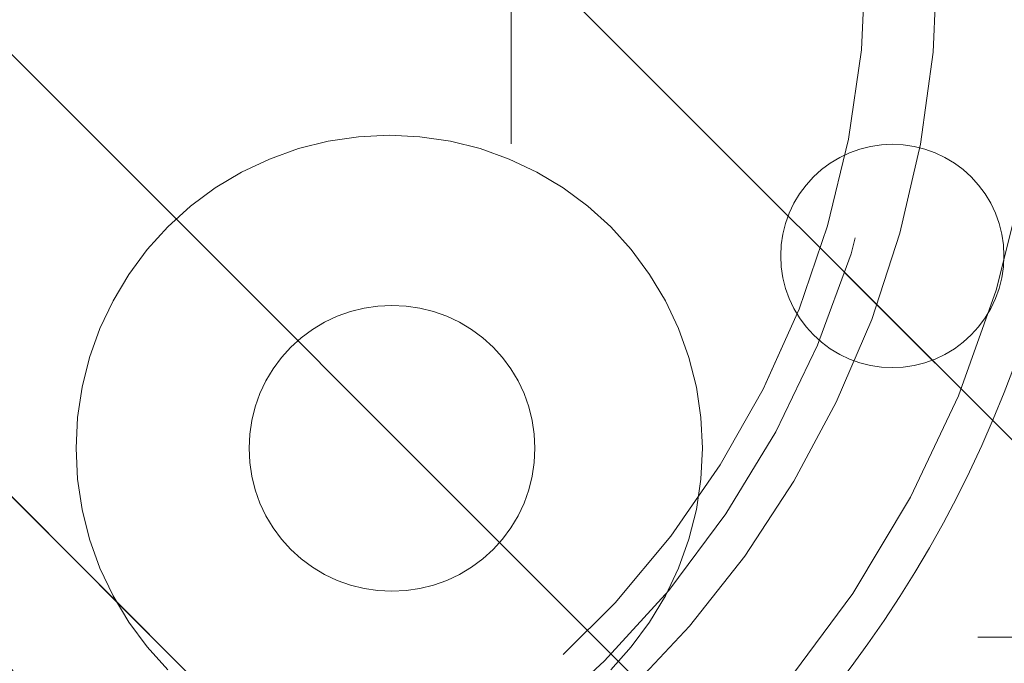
# Model space of a CAD drawing. Header units: inches. Extents: x -522 to -243, y -71 to 49.
# Tile 31 of 54: x -252.092 to -250.669, y -21.387 to -20.456. Entities that reach past the tile are written whole.
import ezdxf

# ---------------------------------------------------------------- set-up
doc = ezdxf.new("R2010")
doc.units = ezdxf.units.IN
doc.header["$LTSCALE"] = 32
doc.header["$MEASUREMENT"] = 0
doc.linetypes.add('Dash Style-1', pattern=[0.083328, 0.041656, -0.041672])
for name, color, linetype, lineweight in [('DashLine', 7, 'Dash Style-1', 13), ('DashLineFill', 7, 'Dash Style-1', 13), ('Drawing', 7, 'Continuous', 18), ('None', 7, 'Continuous', 18), ('SolidLine', 7, 'Continuous', 15), ('Wood_1-H', 7, 'Continuous', 13)]:
    doc.layers.add(name, color=color, linetype=linetype, lineweight=lineweight)
pattern_1 = [(45, (0, 0), (-1.61301565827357, 1.935715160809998), []), (45, (-1.0608, 1.0608), (-0.4723460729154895, 0.4167612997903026), [])]

# ---------------------------------------------------------------- blocks, each defined once
blk = doc.blocks.new('Group-13')
at = {"layer": 'DashLineFill', "linetype": 'Continuous', "lineweight": 13}
h = blk.add_hatch(dxfattribs=at)
h.set_pattern_fill('Steel', color=253, style=0, pattern_type=2)
h.set_pattern_definition(pattern_1)
h.paths.add_polyline_path([(-2.066929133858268, 1.397637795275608), (2.066929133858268, 1.397637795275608), (2.066929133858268, 0.1377952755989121), (2.106299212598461, 0.1377952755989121), (2.106299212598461, -0.1377952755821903), (2.066929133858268, -0.1377952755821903), (2.066929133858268, -5.275590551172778), (2.106299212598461, -5.275590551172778), (2.106299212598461, -5.55118110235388), (2.066929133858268, -5.55118110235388), (2.066929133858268, -5.82677165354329), (-2.066929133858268, -5.82677165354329), (-2.066929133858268, -5.55118110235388), (-2.106299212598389, -5.55118110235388), (-2.106299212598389, -5.275590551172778), (-2.066929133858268, -5.275590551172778), (-2.066929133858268, -0.1377952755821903), (-2.106299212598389, -0.1377952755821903), (-2.106299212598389, 0.1377952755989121), (-2.066929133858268, 0.1377952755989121)])
blk = doc.blocks.new('TL14_upper_leg (2D)')
at = {"layer": 'DashLine', "color": 7}
blk.add_blockref('Group-13', (0, 0), dxfattribs=at)
blk = doc.blocks.new('1BRPFY-Leg_Plate (2D)')
at = {"layer": 'DashLineFill', "linetype": 'Continuous', "lineweight": 13}
h = blk.add_hatch(dxfattribs=at)
h.set_pattern_fill('Steel', color=253, style=0, pattern_type=2)
h.set_pattern_definition(pattern_1)
edge = h.paths.add_edge_path()
edge.add_arc((-1.704724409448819, 1.704724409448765), 0.1259842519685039, 90, 180, ccw=False)
edge.add_line((-1.704724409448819, 1.830708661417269), (1.704724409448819, 1.830708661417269))
edge.add_arc((1.704724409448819, 1.704724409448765), 0.1259842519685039, 0, 90, ccw=False)
edge.add_line((1.830708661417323, 1.704724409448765), (1.830708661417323, -1.704724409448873))
edge.add_arc((1.704724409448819, -1.704724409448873), 0.125984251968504, -89.99999999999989, 1.1368683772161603e-13, ccw=False)
edge.add_line((1.704724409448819, -1.830708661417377), (-1.704724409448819, -1.830708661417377))
edge.add_arc((-1.704724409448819, -1.704724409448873), 0.125984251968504, 180, 269.99999999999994, ccw=False)
edge.add_line((-1.830708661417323, -1.704724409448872), (-1.830708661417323, 1.704724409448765))
at = {"layer": 'DashLineFill', "flags": 128}
blk.add_lwpolyline([(-1.830708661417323, 1.704724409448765, -0.414213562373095), (-1.704724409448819, 1.830708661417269), (1.704724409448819, 1.830708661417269, -0.414213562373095), (1.830708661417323, 1.704724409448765), (1.830708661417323, -1.704724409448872, -0.414213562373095), (1.704724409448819, -1.830708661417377), (-1.704724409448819, -1.830708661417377, -0.414213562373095), (-1.830708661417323, -1.704724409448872)], format="xyb", close=True, dxfattribs=at)
at = {"layer": 'SolidLine', "flags": 128}
for points in [[(0.7086614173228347, 0.9153543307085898), (0.728920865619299, 0.9143590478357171), (0.7489852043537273, 0.9113827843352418), (0.7686612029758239, 0.9064542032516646), (0.7877593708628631, 0.8996207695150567), (0.8060957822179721, 0.8909482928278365), (0.823493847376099, 0.8805202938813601), (0.8397860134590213, 0.868437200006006), (0.8548153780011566, 0.854815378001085), (0.8684372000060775, 0.8397860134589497), (0.8805202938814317, 0.8234938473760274), (0.8909482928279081, 0.8060957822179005), (0.8996207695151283, 0.7877593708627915), (0.9064542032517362, 0.7686612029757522), (0.9113827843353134, 0.7489852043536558), (0.9143590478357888, 0.7289208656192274), (0.9153543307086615, 0.7086614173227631), (0.9143590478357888, 0.6884019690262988), (0.9113827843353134, 0.6683376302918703), (0.9064542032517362, 0.6486616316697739), (0.8996207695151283, 0.6295634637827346), (0.8909482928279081, 0.6112270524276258), (0.8805202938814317, 0.5938289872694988), (0.8684372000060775, 0.5775368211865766), (0.8548153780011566, 0.5625074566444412), (0.8397860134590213, 0.5488856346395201), (0.823493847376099, 0.5368025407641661), (0.8060957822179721, 0.5263745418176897), (0.7877593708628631, 0.5177020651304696), (0.7686612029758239, 0.5108686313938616), (0.7489852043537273, 0.5059400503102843), (0.728920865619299, 0.502963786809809), (0.7086614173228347, 0.5019685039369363), (0.6884019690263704, 0.502963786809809), (0.668337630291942, 0.5059400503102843), (0.6486616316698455, 0.5108686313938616), (0.6295634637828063, 0.5177020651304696), (0.6112270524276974, 0.5263745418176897), (0.5938289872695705, 0.5368025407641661), (0.5775368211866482, 0.5488856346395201), (0.5625074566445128, 0.5625074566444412), (0.5488856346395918, 0.5775368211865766), (0.5368025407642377, 0.5938289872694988), (0.5263745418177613, 0.6112270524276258), (0.5177020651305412, 0.6295634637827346), (0.5108686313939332, 0.6486616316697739), (0.5059400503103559, 0.6683376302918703), (0.5029637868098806, 0.6884019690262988), (0.5019685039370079, 0.7086614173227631), (0.5029637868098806, 0.7289208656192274), (0.5059400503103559, 0.7489852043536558), (0.5108686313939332, 0.7686612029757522), (0.5177020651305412, 0.7877593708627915), (0.5263745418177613, 0.8060957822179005), (0.5368025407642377, 0.8234938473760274), (0.5488856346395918, 0.8397860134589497), (0.5625074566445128, 0.854815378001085), (0.5775368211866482, 0.868437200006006), (0.5938289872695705, 0.8805202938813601), (0.6112270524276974, 0.8909482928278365), (0.6295634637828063, 0.8996207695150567), (0.6486616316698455, 0.9064542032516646), (0.668337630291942, 0.9113827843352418), (0.6884019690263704, 0.9143590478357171)], [(1.279527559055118, -1.118110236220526), (1.295349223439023, -1.118887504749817), (1.31101851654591, -1.121211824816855), (1.326384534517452, -1.125060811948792), (1.341299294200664, -1.130397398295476), (1.355619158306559, -1.137170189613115), (1.369206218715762, -1.145313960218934), (1.381929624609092, -1.154750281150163), (1.393666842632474, -1.165388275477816), (1.404304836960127, -1.177125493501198), (1.413741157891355, -1.189848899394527), (1.421884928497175, -1.203435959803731), (1.428657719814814, -1.217755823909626), (1.433994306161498, -1.232670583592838), (1.437843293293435, -1.24803660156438), (1.440167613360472, -1.263705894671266), (1.440944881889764, -1.279527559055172), (1.440167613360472, -1.295349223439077), (1.437843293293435, -1.311018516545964), (1.433994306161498, -1.326384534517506), (1.428657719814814, -1.341299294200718), (1.421884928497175, -1.355619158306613), (1.413741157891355, -1.369206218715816), (1.404304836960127, -1.381929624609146), (1.393666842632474, -1.393666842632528), (1.381929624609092, -1.404304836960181), (1.369206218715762, -1.413741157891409), (1.355619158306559, -1.421884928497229), (1.341299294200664, -1.428657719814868), (1.326384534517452, -1.433994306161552), (1.31101851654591, -1.437843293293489), (1.295349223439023, -1.440167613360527), (1.279527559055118, -1.440944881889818), (1.263705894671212, -1.440167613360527), (1.248036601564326, -1.437843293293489), (1.232670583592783, -1.433994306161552), (1.217755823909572, -1.428657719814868), (1.203435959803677, -1.421884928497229), (1.189848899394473, -1.413741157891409), (1.177125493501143, -1.404304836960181), (1.165388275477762, -1.393666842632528), (1.154750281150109, -1.381929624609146), (1.14531396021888, -1.369206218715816), (1.137170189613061, -1.355619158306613), (1.130397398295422, -1.341299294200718), (1.125060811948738, -1.326384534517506), (1.121211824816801, -1.311018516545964), (1.118887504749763, -1.295349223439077), (1.118110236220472, -1.279527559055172), (1.118887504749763, -1.263705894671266), (1.121211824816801, -1.24803660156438), (1.125060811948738, -1.232670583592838), (1.130397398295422, -1.217755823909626), (1.137170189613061, -1.203435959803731), (1.14531396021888, -1.189848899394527), (1.154750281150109, -1.177125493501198), (1.165388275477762, -1.165388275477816), (1.177125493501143, -1.154750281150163), (1.189848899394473, -1.145313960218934), (1.203435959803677, -1.137170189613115), (1.217755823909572, -1.130397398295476), (1.232670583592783, -1.125060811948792), (1.248036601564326, -1.121211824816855), (1.263705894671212, -1.118887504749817)]]:
    blk.add_lwpolyline(points, close=True, dxfattribs=at)
blk = doc.blocks.new('1BRPWS-HuddleBracket (2D)')
at = {"layer": 'DashLineFill', "linetype": 'Continuous', "lineweight": 13}
h = blk.add_hatch(dxfattribs=at)
h.set_pattern_fill('Steel', color=253, style=0, pattern_type=2)
h.set_pattern_definition(pattern_1)
h.paths.add_polyline_path([(-2.327214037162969, 2.381889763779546), (2.318455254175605, 2.381889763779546), (2.318455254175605, -12.26377952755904), (-2.327214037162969, -12.26377952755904)])
blk = doc.blocks.new('Group-41')
at = {"layer": 'SolidLine', "color": 7}
for name in ['1BRPWS-HuddleBracket (2D)', '1BRPFY-Leg_Plate (2D)', 'TL14_upper_leg (2D)']:
    blk.add_blockref(name, (18.4251968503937, 0), dxfattribs=at)
blk = doc.blocks.new('SL Huddle Table (2D)')
at = {"layer": 'None'}
blk.add_blockref('Group-41', (0, 0), dxfattribs=at)
at = {"layer": 'Drawing', "color": 0, "flags": 1}
for tag in ['Tag', 'Catalog', 'Option1', 'Option2', 'Option3', 'Option4', 'Option5', 'Option6', 'Option7', 'Option8', 'Option9', 'Option10', 'Option11', 'Option12', 'Custom', 'FinishGroup', 'Discount', 'Item2', 'Item3', 'Item6', 'Item9', 'Item10', 'Item12', 'Item13', 'Item16', 'Item19', 'Item20', 'Item21', 'Item22', 'Item23', 'Item24', 'Item25', 'Item8', 'Item18', 'Item1', 'Item4', 'Item5', 'Item7', 'Item11', 'Item14', 'Item15', 'Item17']:
    blk.add_attdef(tag, (34.31759179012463, -16.33202400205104), '', height=0.007086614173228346, dxfattribs=at)
blk = doc.blocks.new('1BRPX8-Util_Bkt_Lg-F (2D)')
at = {"layer": 'DashLineFill', "linetype": 'Continuous', "lineweight": 13}
h = blk.add_hatch(dxfattribs=at)
h.set_pattern_fill('Steel', color=253, style=0, pattern_type=2)
h.set_pattern_definition(pattern_1)
edge = h.paths.add_edge_path()
edge.add_line((-4.468503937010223, 7.539370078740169), (-2.421259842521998, 7.539370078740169))
edge.add_line((-2.421259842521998, 7.539370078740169), (-2.421259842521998, 7.917322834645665))
edge.add_arc((-2.303149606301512, 7.91732283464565), 0.1181102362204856, 90.0000000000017, 179.9999999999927, ccw=False)
edge.add_line((-2.303149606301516, 8.035433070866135), (2.303149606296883, 8.035433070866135))
edge.add_arc((2.30314960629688, 7.917322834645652), 0.1181102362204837, 6.423306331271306e-12, 89.99999999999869, ccw=False)
edge.add_line((2.421259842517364, 7.917322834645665), (2.421259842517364, 7.539370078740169))
edge.add_line((2.421259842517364, 7.539370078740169), (4.46850393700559, 7.539370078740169))
edge.add_line((4.46850393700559, 7.539370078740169), (4.46850393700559, 7.405511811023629))
edge.add_line((4.46850393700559, 7.405511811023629), (3.129921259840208, 7.405511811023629))
edge.add_line((3.129921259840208, 7.405511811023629), (3.129921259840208, -2.011811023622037))
edge.add_line((3.129921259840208, -2.011811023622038), (4.46850393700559, -2.011811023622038))
edge.add_line((4.46850393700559, -2.011811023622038), (4.46850393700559, -2.145669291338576))
edge.add_line((4.46850393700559, -2.145669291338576), (2.421259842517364, -2.145669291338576))
edge.add_line((2.421259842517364, -2.145669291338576), (2.421259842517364, -2.523622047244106))
edge.add_arc((2.303149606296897, -2.523622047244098), 0.1181102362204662, 269.9999999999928, 359.9999999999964, ccw=False)
edge.add_line((2.303149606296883, -2.641732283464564), (-2.303149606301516, -2.641732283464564))
edge.add_arc((-2.303149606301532, -2.523622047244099), 0.1181102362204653, 180.0000000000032, 270.0000000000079, ccw=False)
edge.add_line((-2.421259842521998, -2.523622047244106), (-2.421259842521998, -2.145669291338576))
edge.add_line((-2.421259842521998, -2.145669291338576), (-4.468503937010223, -2.145669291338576))
edge.add_line((-4.468503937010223, -2.145669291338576), (-4.468503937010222, -2.011811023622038))
edge.add_line((-4.468503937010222, -2.011811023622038), (-3.129921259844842, -2.011811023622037))
edge.add_line((-3.129921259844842, -2.011811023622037), (-3.129921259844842, 7.405511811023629))
edge.add_line((-3.129921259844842, 7.405511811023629), (-4.468503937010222, 7.405511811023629))
edge.add_line((-4.468503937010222, 7.405511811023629), (-4.468503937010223, 7.539370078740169))
at = {"layer": 'SolidLine', "flags": 128}
blk.add_lwpolyline([(1.02880818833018, 0.3845776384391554), (0.995886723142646, 0.3547393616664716), (0.9601991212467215, 0.3282716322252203), (0.9220890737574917, 0.3054293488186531), (0.881923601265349, 0.2864324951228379), (0.8400895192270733, 0.2714640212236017), (0.7969897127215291, 0.2606680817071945), (0.7530392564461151, 0.2541486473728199), (0.7086614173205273, 0.2519685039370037), (0.6642835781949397, 0.2541486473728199), (0.6203331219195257, 0.2606680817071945), (0.5772333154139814, 0.2714640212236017), (0.5353992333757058, 0.2864324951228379), (0.4952337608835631, 0.3054293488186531), (0.4571237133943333, 0.3282716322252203), (0.4214361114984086, 0.3547393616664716), (0.3885146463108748, 0.3845776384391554), (0.358676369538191, 0.4174991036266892), (0.3322086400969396, 0.4531867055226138), (0.3093663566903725, 0.4912967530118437), (0.2903695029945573, 0.5314622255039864), (0.275401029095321, 0.573296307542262), (0.2646050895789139, 0.6163961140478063), (0.2580856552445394, 0.6603465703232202), (0.2559055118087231, 0.704724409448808), (0.2580856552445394, 0.7491022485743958), (0.2646050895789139, 0.7930527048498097), (0.275401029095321, 0.836152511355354), (0.2903695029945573, 0.8779865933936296), (0.3093663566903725, 0.9181520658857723), (0.3322086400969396, 0.9562621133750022), (0.358676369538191, 0.9919497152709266), (0.3885146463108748, 1.024871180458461), (0.4214361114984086, 1.054709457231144), (0.4571237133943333, 1.081177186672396), (0.4952337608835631, 1.104019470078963), (0.5353992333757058, 1.123016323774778), (0.5772333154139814, 1.137984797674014), (0.6203331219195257, 1.148780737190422), (0.6642835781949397, 1.155300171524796), (0.7086614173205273, 1.157480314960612), (0.7530392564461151, 1.155300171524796), (0.7969897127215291, 1.148780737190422), (0.8400895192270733, 1.137984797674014), (0.881923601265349, 1.123016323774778), (0.9220890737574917, 1.104019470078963), (0.9601991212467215, 1.081177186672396), (0.995886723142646, 1.054709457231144), (1.02880818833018, 1.024871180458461)], dxfattribs=at)
blk = doc.blocks.new('Slate-LegBrace (2D)')
at = {"layer": 'DashLineFill', "linetype": 'Continuous', "lineweight": 13}
h = blk.add_hatch(dxfattribs=at)
h.set_pattern_fill('Steel', color=253, style=0, pattern_type=2)
h.set_pattern_definition(pattern_1)
edge = h.paths.add_edge_path()
edge.add_line((-2.199587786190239, 0.1351515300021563), (-1.374775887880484, 0.1351515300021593))
edge.add_arc((3.774758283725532e-15, 0.01355418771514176), 1.380142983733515, 5.054592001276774, 174.9454079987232, ccw=False)
edge.add_line((1.374775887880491, 0.1351515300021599), (2.199718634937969, 0.1351515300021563))
edge.add_arc((6.542437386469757e-05, 0.01705725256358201), 2.202821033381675, 3.073127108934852, 176.9268728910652)
h = blk.add_hatch(dxfattribs=at)
h.set_pattern_fill('Steel', color=253, style=0, pattern_type=2)
h.set_pattern_definition(pattern_1)
edge = h.paths.add_edge_path()
edge.add_line((-2.191696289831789, 0.2375138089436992), (-1.463739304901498, 0.2375137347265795))
edge.add_arc((6.542437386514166e-05, 0.01704129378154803), 1.480314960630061, 8.565281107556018, 171.4347188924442, ccw=False)
edge.add_line((1.463870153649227, 0.2375137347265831), (2.191827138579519, 0.2375138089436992))
edge.add_line((2.191827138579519, 0.2375138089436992), (2.19971863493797, 0.1351515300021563))
edge.add_line((2.19971863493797, 0.1351515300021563), (1.374775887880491, 0.1351515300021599))
edge.add_arc((3.33066907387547e-15, 0.01355418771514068), 1.380142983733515, 5.054592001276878, 174.9454079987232)
edge.add_line((-1.374775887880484, 0.1351515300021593), (-2.19958778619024, 0.1351515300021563))
edge.add_line((-2.19958778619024, 0.1351515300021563), (-2.191696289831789, 0.2375138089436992))
at = {"layer": 'DashLineFill', "flags": 128}
for points in [[(-2.199587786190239, 0.1351515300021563), (-1.374775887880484, 0.1351515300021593, -0.9154551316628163), (1.374775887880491, 0.1351515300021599), (2.199718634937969, 0.1351515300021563, 0.9477524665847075)], [(-2.191696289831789, 0.2375138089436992), (-1.463739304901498, 0.2375137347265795, -0.8606629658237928), (1.463870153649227, 0.2375137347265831), (2.191827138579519, 0.2375138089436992), (2.19971863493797, 0.1351515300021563), (1.374775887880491, 0.1351515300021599, 0.9154551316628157), (-1.374775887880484, 0.1351515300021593), (-2.19958778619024, 0.1351515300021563)]]:
    blk.add_lwpolyline(points, format="xyb", close=True, dxfattribs=at)
blk = doc.blocks.new('TLLegSleeve (2D)')
at = {"layer": 'DashLineFill', "linetype": 'Continuous', "lineweight": 13}
h = blk.add_hatch(dxfattribs=at)
h.set_pattern_fill('Steel', color=253, style=0, pattern_type=2)
h.set_pattern_definition(pattern_1)
edge = h.paths.add_edge_path()
edge.add_line((1.08267716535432, 1.402343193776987), (1.08267716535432, 2.913385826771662))
edge.add_arc((-1.707523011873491e-13, 2.913385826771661), 1.08267716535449, 4.479377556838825e-14, 180)
edge.add_line((-1.082677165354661, 2.913385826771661), (-1.08267716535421, 1.402343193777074))
edge.add_arc((-1.332267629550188e-15, 2.886579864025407e-15), 1.771653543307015, 127.6698869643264, 412.330113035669)
edge.add_line((1.08267716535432, 1.402343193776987), (1.08267716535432, 1.402343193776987))
edge = h.paths.add_edge_path()
edge.add_arc((1.665334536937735e-15, 2.91338582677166), 0.7480314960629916, 0, 180, ccw=False)
edge.add_arc((1.665334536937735e-15, 2.91338582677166), 0.7480314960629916, 180, 360, ccw=False)
edge = h.paths.add_edge_path()
edge.add_arc((-1.723066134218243e-13, 9.149983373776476e-17), 1.437007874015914, 0, 180, ccw=False)
edge.add_arc((-1.723066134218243e-13, 5.70119602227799e-16), 1.437007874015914, 180, 360, ccw=False)
at = {"layer": 'DashLine', "color": 8, "flags": 128}
blk.add_lwpolyline([(1.653543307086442, 1.118599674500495e-14), (1.645581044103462, -0.1620755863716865), (1.621770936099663, -0.3225902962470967), (1.582342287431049, -0.4799982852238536), (1.527674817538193, -0.6327836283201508), (1.45829500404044, -0.7794749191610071), (1.374871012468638, -0.9186594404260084), (1.278206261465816, -1.048996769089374), (1.169231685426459, -1.169231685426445), (1.048996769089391, -1.278206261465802), (0.918659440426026, -1.374871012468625), (0.7794749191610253, -1.458295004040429), (0.6327836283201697, -1.527674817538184), (0.4799982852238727, -1.582342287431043), (0.3225902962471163, -1.621770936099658), (0.1620755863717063, -1.645581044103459), (8.723964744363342e-15, -1.653543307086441), (-0.162075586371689, -1.645581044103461), (-0.3225902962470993, -1.621770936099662), (-0.4799982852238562, -1.582342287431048), (-0.6327836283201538, -1.527674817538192), (-0.7794749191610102, -1.458295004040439), (-0.9186594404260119, -1.374871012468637), (-1.048996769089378, -1.278206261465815), (-1.169231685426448, -1.169231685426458), (-1.278206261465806, -1.048996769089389), (-1.374871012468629, -0.9186594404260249), (-1.458295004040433, -0.7794749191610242), (-1.527674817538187, -0.6327836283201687), (-1.582342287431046, -0.4799982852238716), (-1.621770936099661, -0.3225902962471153), (-1.645581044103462, -0.1620755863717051), (-1.653543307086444, -7.741682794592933e-15), (-1.645581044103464, 0.1620755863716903), (-1.621770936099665, 0.3225902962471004), (-1.582342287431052, 0.4799982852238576), (-1.527674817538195, 0.6327836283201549), (-1.458295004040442, 0.7794749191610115), (-1.37487101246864, 0.918659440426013), (-1.278206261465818, 1.048996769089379), (-1.169231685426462, 1.169231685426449), (-1.048996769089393, 1.278206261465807), (-0.9186594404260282, 1.37487101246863), (-0.7794749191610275, 1.458295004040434), (-0.6327836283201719, 1.527674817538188), (-0.479998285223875, 1.582342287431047), (-0.3225902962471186, 1.621770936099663), (-0.1620755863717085, 1.645581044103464), (-1.096189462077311e-14, 1.653543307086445), (0.1620755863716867, 1.645581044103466), (0.3225902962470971, 1.621770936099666), (0.479998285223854, 1.582342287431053), (0.6327836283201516, 1.527674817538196), (0.7794749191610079, 1.458295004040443), (0.9186594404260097, 1.374871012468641), (1.048996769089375, 1.278206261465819), (1.169231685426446, 1.169231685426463), (1.278206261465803, 1.048996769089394), (1.374871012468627, 0.9186594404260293), (1.458295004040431, 0.7794749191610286), (1.527674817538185, 0.6327836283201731), (1.582342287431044, 0.4799982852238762), (1.621770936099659, 0.3225902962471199), (1.64558104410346, 0.1620755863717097)], close=True, dxfattribs=at)
at = {"layer": 'DashLineFill', "flags": 128}
for points in [[(1.08267716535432, 1.402343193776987), (1.08267716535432, 2.913385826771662, 0.9999999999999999), (-1.082677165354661, 2.913385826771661), (-1.08267716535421, 1.402343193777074, 2.931618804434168), (1.08267716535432, 1.402343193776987)], [(-1.437007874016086, 3.308097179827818e-16, -0.9999999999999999), (1.437007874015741, 3.308097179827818e-16, -0.9999999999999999)]]:
    blk.add_lwpolyline(points, format="xyb", close=True, dxfattribs=at)
blk = doc.blocks.new('Group-48')
at = {"layer": 'SolidLine', "flags": 128}
blk.add_lwpolyline([(67.5, -8.30708661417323, -0.4142135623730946), (69.21259842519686, -6.594488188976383, -0.414213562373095), (70.9251968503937, -8.30708661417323, -0.4142135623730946), (69.21259842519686, -10.01968503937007, -0.414213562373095)], format="xyb", close=True, dxfattribs=at)
at = {"layer": 'Wood_1-H', "color": 7}
for name in ['1BRPX8-Util_Bkt_Lg-F (2D)', 'TLLegSleeve (2D)', 'Slate-LegBrace (2D)', '1BRPFY-Leg_Plate (2D)']:
    blk.add_blockref(name, (69.21259842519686, -8.30708661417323), dxfattribs=at)
blk = doc.blocks.new('Group-49')
at = {"layer": 'None'}
blk.add_blockref('Group-48', (0, 0), dxfattribs=at)
blk = doc.blocks.new('SL Utility Cabinet (2D)')
at = {"layer": 'None'}
blk.add_blockref('Group-49', (0, 0), dxfattribs=at)
at = {"layer": 'Drawing', "color": 0, "flags": 1}
for tag in ['Tag', 'Catalog', 'Option1', 'Option2', 'Option3', 'Option4', 'Option5', 'Option6', 'Option7', 'Option8', 'Option9', 'Option10', 'Option11', 'Option12', 'Custom', 'FinishGroup', 'Discount', 'Item2', 'Item3', 'Item6', 'Item9', 'Item10', 'Item12', 'Item13', 'Item16', 'Item19', 'Item20', 'Item21', 'Item22', 'Item23', 'Item24', 'Item25', 'Item8', 'Item18', 'Item1', 'Item4', 'Item5', 'Item7', 'Item11', 'Item14', 'Item15', 'Item17']:
    blk.add_attdef(tag, (95.10161096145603, -56.1771273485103), '', height=0.007086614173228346, dxfattribs=at)

msp = doc.modelspace()

# ---------------------------------------------------------------- block references
at = {"layer": 'Drawing', "rotation": 270}
msp.add_blockref('SL Huddle Table (2D)', (-249.5511811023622, -1.09296206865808), dxfattribs=at)

# ---------------------------------------------------------------- next in the draw order: block references
msp.add_blockref('SL Utility Cabinet (2D)', (-243.9557086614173, 48.8453991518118), dxfattribs=at)

doc.saveas('drawing.dxf')
